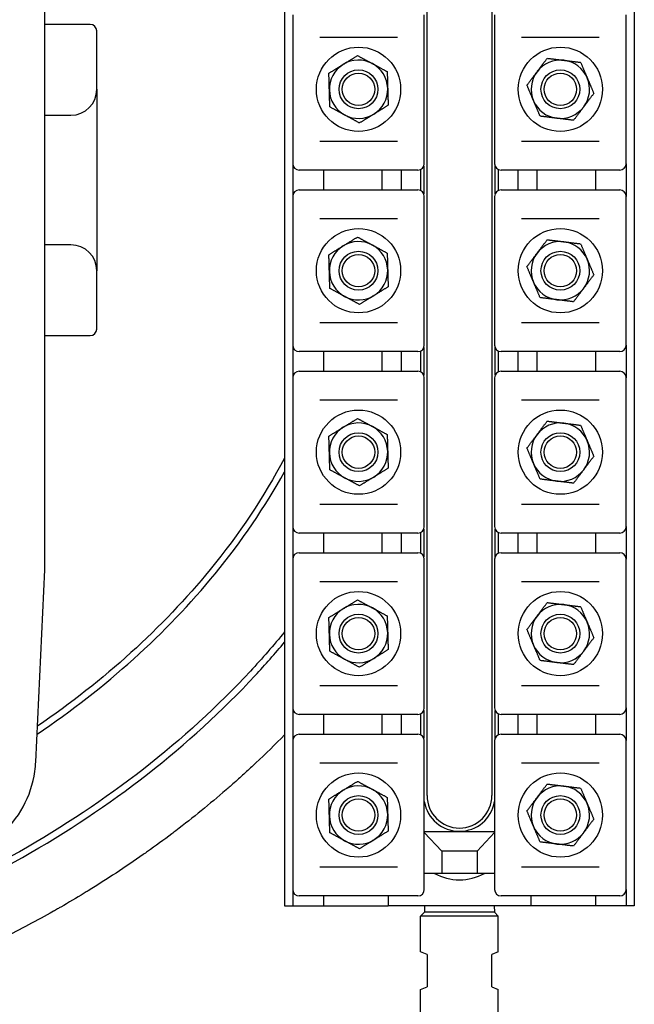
# Model space of a CAD drawing. Header units: inches. Extents: x 18 to 846, y -44 to 561.
# Tile 107 of 256: x 141 to 147, y 225 to 234. Entities that reach past the tile are written whole.
import ezdxf

# ---------------------------------------------------------------- set-up
doc = ezdxf.new("R2010")
doc.units = ezdxf.units.IN
doc.header["$LTSCALE"] = 24
doc.header["$MEASUREMENT"] = 0
doc.layers.add('Visible (ANSI)', color=7, linetype='Continuous', lineweight=30)

msp = doc.modelspace()

# ---------------------------------------------------------------- linework, layer by layer
at = {"layer": 'Visible (ANSI)'}
for p, q in [((143.47624, 239.644), (143.47624, 225.644)), ((146.85124, 239.644), (146.85124, 225.644)), ((144.85124, 226.7065), (144.85124, 238.5815)), ((145.47624, 238.5815), (145.47624, 226.7065)), ((141.16374, 230.84296), (141.16374, 234.44504)), ((143.55474, 234.2365), (143.55474, 232.8015)), ((144.82474, 232.8015), (144.82474, 234.2365)), ((145.50274, 234.2365), (145.50274, 232.8015)), ((146.77274, 232.8015), (146.77274, 234.2365)), ((141.60124, 234.144), (141.16374, 234.144)), ((141.66374, 233.519), (141.66374, 234.0815)), ((144.56454, 234.019), (143.81495, 234.019)), ((146.51254, 234.019), (145.76295, 234.019)), ((141.66374, 233.519), (141.66374, 231.769)), ((141.16374, 233.269), (141.41374, 233.269)), ((143.81495, 233.019), (144.56454, 233.019)), ((145.76295, 233.019), (146.51254, 233.019)), ((143.55474, 232.8015), (143.55474, 232.4865)), ((144.81999, 232.7776), (144.81999, 232.5104)), ((145.50749, 232.5104), (145.50749, 232.7776)), ((146.77274, 232.8015), (146.77274, 232.4865)), ((143.63023, 232.739), (143.61724, 232.739)), ((144.74926, 232.739), (143.63023, 232.739)), ((143.85124, 232.739), (143.85124, 232.549)), ((144.41374, 232.739), (144.41374, 232.549)), ((144.60124, 232.739), (144.60124, 232.549)), ((144.76224, 232.739), (144.74926, 232.739)), ((144.78874, 232.7449), (144.78874, 232.54311)), ((145.53874, 232.7449), (145.53874, 232.54311)), ((145.57823, 232.739), (145.56524, 232.739)), ((146.69726, 232.739), (145.57823, 232.739)), ((145.72624, 232.739), (145.72624, 232.549)), ((145.91374, 232.549), (145.91374, 232.739)), ((146.47624, 232.739), (146.47624, 232.549)), ((146.71024, 232.739), (146.69726, 232.739)), ((143.55474, 232.4865), (143.55474, 231.0515)), ((143.61724, 232.549), (143.63023, 232.549)), ((143.63023, 232.549), (144.74926, 232.549)), ((144.74926, 232.549), (144.76224, 232.549)), ((144.82474, 231.0515), (144.82474, 232.4865)), ((145.50274, 232.4865), (145.50274, 231.0515)), ((145.56524, 232.549), (145.57823, 232.549)), ((145.57823, 232.549), (146.69726, 232.549)), ((146.69726, 232.549), (146.71024, 232.549)), ((146.77274, 231.0515), (146.77274, 232.4865)), ((144.56454, 232.269), (143.81495, 232.269)), ((146.51254, 232.269), (145.76295, 232.269)), ((141.41374, 232.019), (141.16374, 232.019)), ((141.66374, 231.2065), (141.66374, 231.769)), ((143.81495, 231.269), (144.56454, 231.269)), ((145.76295, 231.269), (146.51254, 231.269)), ((141.16374, 231.144), (141.60124, 231.144)), ((143.55474, 231.0515), (143.55474, 230.7365)), ((143.63023, 230.989), (143.61724, 230.989)), ((144.74926, 230.989), (143.63023, 230.989)), ((143.85124, 230.989), (143.85124, 230.799)), ((144.41374, 230.989), (144.41374, 230.799)), ((144.60124, 230.989), (144.60124, 230.799)), ((144.76224, 230.989), (144.74926, 230.989)), ((144.78874, 230.9949), (144.78874, 230.79311)), ((144.81999, 231.0276), (144.81999, 230.7604)), ((145.50749, 230.7604), (145.50749, 231.0276)), ((145.53874, 230.9949), (145.53874, 230.79311)), ((145.57823, 230.989), (145.56524, 230.989)), ((146.69726, 230.989), (145.57823, 230.989)), ((145.72624, 230.989), (145.72624, 230.799)), ((145.91374, 230.799), (145.91374, 230.989)), ((146.47624, 230.989), (146.47624, 230.799)), ((146.71024, 230.989), (146.69726, 230.989)), ((146.77274, 231.0515), (146.77274, 230.7365)), ((141.16374, 228.88259), (141.16374, 230.84296)), ((143.61724, 230.799), (143.63023, 230.799)), ((143.63023, 230.799), (144.74926, 230.799)), ((144.74926, 230.799), (144.76224, 230.799)), ((145.56524, 230.799), (145.57823, 230.799)), ((145.57823, 230.799), (146.69726, 230.799)), ((146.69726, 230.799), (146.71024, 230.799)), ((143.55474, 230.7365), (143.55474, 229.3015)), ((144.82474, 229.3015), (144.82474, 230.7365)), ((145.50274, 230.7365), (145.50274, 229.3015)), ((146.77274, 229.3015), (146.77274, 230.7365)), ((144.56454, 230.519), (143.81495, 230.519)), ((146.51254, 230.519), (145.76295, 230.519)), ((143.81495, 229.519), (144.56454, 229.519)), ((145.76295, 229.519), (146.51254, 229.519)), ((143.55474, 229.3015), (143.55474, 228.9865)), ((144.81999, 229.2776), (144.81999, 229.0104)), ((145.50749, 229.0104), (145.50749, 229.2776)), ((146.77274, 229.3015), (146.77274, 228.9865)), ((143.63023, 229.239), (143.61724, 229.239)), ((144.74926, 229.239), (143.63023, 229.239)), ((143.85124, 229.239), (143.85124, 229.049)), ((144.41374, 229.239), (144.41374, 229.049)), ((144.60124, 229.239), (144.60124, 229.049)), ((144.76224, 229.239), (144.74926, 229.239)), ((144.78874, 229.2449), (144.78874, 229.04311)), ((145.53874, 229.2449), (145.53874, 229.04311)), ((145.57823, 229.239), (145.56524, 229.239)), ((146.69726, 229.239), (145.57823, 229.239)), ((145.72624, 229.239), (145.72624, 229.049)), ((145.91374, 229.049), (145.91374, 229.239)), ((146.47624, 229.239), (146.47624, 229.049)), ((146.71024, 229.239), (146.69726, 229.239)), ((143.55474, 228.9865), (143.55474, 227.5515)), ((143.61724, 229.049), (143.63023, 229.049)), ((143.63023, 229.049), (144.74926, 229.049)), ((144.74926, 229.049), (144.76224, 229.049)), ((144.82474, 227.5515), (144.82474, 228.9865)), ((145.50274, 228.9865), (145.50274, 227.5515)), ((145.56524, 229.049), (145.57823, 229.049)), ((145.57823, 229.049), (146.69726, 229.049)), ((146.69726, 229.049), (146.71024, 229.049)), ((146.77274, 227.5515), (146.77274, 228.9865)), ((141.0752, 227.03133), (141.16374, 228.88259)), ((144.56454, 228.769), (143.81495, 228.769)), ((146.51254, 228.769), (145.76295, 228.769)), ((143.81495, 227.769), (144.56454, 227.769)), ((145.76295, 227.769), (146.51254, 227.769)), ((143.55474, 227.5515), (143.55474, 227.2365)), ((146.77274, 227.5515), (146.77274, 227.2365)), ((143.63023, 227.489), (143.61724, 227.489)), ((144.74926, 227.489), (143.63023, 227.489)), ((143.85124, 227.489), (143.85124, 227.299)), ((144.41374, 227.489), (144.41374, 227.299)), ((144.60124, 227.489), (144.60124, 227.299)), ((144.76224, 227.489), (144.74926, 227.489)), ((144.78874, 227.4949), (144.78874, 227.29311)), ((144.81999, 227.5276), (144.81999, 227.2604)), ((145.50749, 227.2604), (145.50749, 227.5276)), ((145.53874, 227.4949), (145.53874, 227.29311)), ((145.57823, 227.489), (145.56524, 227.489)), ((146.69726, 227.489), (145.57823, 227.489)), ((145.72624, 227.489), (145.72624, 227.299)), ((145.91374, 227.299), (145.91374, 227.489)), ((146.47624, 227.489), (146.47624, 227.299)), ((146.71024, 227.489), (146.69726, 227.489)), ((143.61724, 227.299), (143.63023, 227.299)), ((143.63023, 227.299), (144.74926, 227.299)), ((144.74926, 227.299), (144.76224, 227.299)), ((145.56524, 227.299), (145.57823, 227.299)), ((145.57823, 227.299), (146.69726, 227.299)), ((146.69726, 227.299), (146.71024, 227.299)), ((143.55474, 227.2365), (143.55474, 225.8015)), ((144.82474, 225.8015), (144.82474, 227.2365)), ((145.50274, 227.2365), (145.50274, 225.8015)), ((146.77274, 225.8015), (146.77274, 227.2365)), ((144.56454, 227.019), (143.81495, 227.019)), ((146.51254, 227.019), (145.76295, 227.019)), ((145.50274, 226.3565), (144.82474, 226.3565)), ((144.99224, 226.1715), (144.82474, 226.35036)), ((145.50274, 226.35036), (145.33524, 226.1715)), ((144.99224, 226.1715), (144.99224, 225.9565)), ((145.33524, 226.1715), (144.99224, 226.1715)), ((145.33524, 226.1715), (145.33524, 225.9565)), ((143.81495, 226.019), (144.56454, 226.019)), ((144.99224, 225.9565), (144.82474, 225.9565)), ((145.33524, 225.9565), (144.99224, 225.9565)), ((145.50274, 225.9565), (145.33524, 225.9565)), ((145.76295, 226.019), (146.51254, 226.019)), ((143.55474, 225.8015), (143.55474, 225.644)), ((143.63023, 225.739), (143.61724, 225.739)), ((144.74926, 225.739), (143.63023, 225.739)), ((143.85124, 225.739), (143.85124, 225.644)), ((144.47624, 225.739), (144.47624, 225.644)), ((144.76224, 225.739), (144.74926, 225.739)), ((145.57823, 225.739), (145.56524, 225.739)), ((146.69726, 225.739), (145.57823, 225.739)), ((145.85124, 225.739), (145.85124, 225.644)), ((146.47624, 225.739), (146.47624, 225.644)), ((146.71024, 225.739), (146.69726, 225.739)), ((146.77274, 225.8015), (146.77274, 225.644)), ((143.47624, 225.644), (143.55474, 225.644)), ((143.55474, 225.644), (143.85124, 225.644)), ((143.85124, 225.644), (144.47624, 225.644)), ((145.85124, 225.644), (144.47624, 225.644)), ((144.82788, 225.644), (144.82624, 225.5815)), ((145.49961, 225.644), (145.50124, 225.5815)), ((146.47624, 225.644), (145.85124, 225.644)), ((146.77274, 225.644), (146.47624, 225.644)), ((146.85124, 225.644), (146.77274, 225.644)), ((144.82624, 225.5815), (144.78874, 225.544)), ((145.50124, 225.5815), (144.82624, 225.5815)), ((145.50124, 225.5815), (145.53874, 225.544)), ((145.53874, 225.544), (144.78874, 225.544)), ((144.78874, 225.20114), (144.78874, 225.544)), ((145.53874, 225.20114), (145.53874, 225.544)), ((144.85124, 225.17525), (144.78874, 225.20114)), ((144.85124, 225.17525), (144.85124, 224.86275)), ((145.53874, 225.20114), (145.47624, 225.17525)), ((145.47624, 224.86275), (145.47624, 225.17525)), ((144.78874, 224.83686), (144.85124, 224.86275)), ((144.78874, 223.6815), (144.78874, 224.83686)), ((145.47624, 224.86275), (145.53874, 224.83686)), ((145.53874, 223.6815), (145.53874, 224.83686))]:
    msp.add_line(p, q, dxfattribs=at)
for centre, radius in [((144.18974, 233.519), 0.4065), ((146.13774, 233.519), 0.4065), ((144.18974, 233.519), 0.1875), ((144.18974, 233.519), 0.15625), ((146.13774, 233.519), 0.1875), ((146.13774, 233.519), 0.15625), ((144.18974, 231.769), 0.4065), ((146.13774, 231.769), 0.4065), ((144.18974, 231.769), 0.1875), ((144.18974, 231.769), 0.15625), ((146.13774, 231.769), 0.1875), ((146.13774, 231.769), 0.15625), ((144.18974, 230.019), 0.4065), ((146.13774, 230.019), 0.4065), ((144.18974, 230.019), 0.1875), ((146.13774, 230.019), 0.1875), ((144.18974, 230.019), 0.15625), ((146.13774, 230.019), 0.15625), ((144.18974, 228.269), 0.4065), ((146.13774, 228.269), 0.4065), ((144.18974, 228.269), 0.1875), ((144.18974, 228.269), 0.15625), ((146.13774, 228.269), 0.1875), ((146.13774, 228.269), 0.15625), ((144.18974, 226.519), 0.4065), ((146.13774, 226.519), 0.4065), ((144.18974, 226.519), 0.1875), ((146.13774, 226.519), 0.1875), ((144.18974, 226.519), 0.15625), ((146.13774, 226.519), 0.15625)]:
    msp.add_circle(centre, radius, dxfattribs=at)
for centre, radius, start, end in [((141.60124, 234.0815), 0.0625, 0, 90), ((144.18974, 233.519), 0.2815, 121.598922, 181.598922), ((144.18974, 233.519), 0.2815, 61.598922, 121.598922), ((144.18974, 233.519), 0.2815, 1.598922, 61.598922), ((146.13774, 233.519), 0.2815, 83.003936, 143.003936), ((146.13774, 233.519), 0.2815, 23.003936, 83.003936), ((146.13774, 233.519), 0.2815, 143.003936, 203.003936), ((146.13774, 233.519), 0.2815, 323.003936, 23.003936), ((144.18974, 233.519), 0.2815, 301.598922, 1.598922), ((141.41374, 233.519), 0.25, 270, 0), ((144.18974, 233.519), 0.2815, 181.598922, 241.598922), ((146.13774, 233.519), 0.2815, 203.003936, 263.003936), ((146.13774, 233.519), 0.2815, 263.003936, 323.003936), ((144.18974, 233.519), 0.2815, 241.598922, 301.598922), ((143.61724, 232.8015), 0.0625, 180, 270), ((144.76224, 232.8015), 0.0625, 270, 0), ((145.56524, 232.8015), 0.0625, 180, 270), ((146.71024, 232.8015), 0.0625, 270, 0), ((143.61724, 232.4865), 0.0625, 90, 180), ((144.76224, 232.4865), 0.0625, 0, 90), ((145.56524, 232.4865), 0.0625, 90, 180), ((146.71024, 232.4865), 0.0625, 0, 90), ((141.41374, 231.769), 0.25, 0, 90), ((144.18974, 231.769), 0.2815, 121.598922, 181.598922), ((144.18974, 231.769), 0.2815, 61.598922, 121.598922), ((144.18974, 231.769), 0.2815, 1.598922, 61.598922), ((146.13774, 231.769), 0.2815, 83.003936, 143.003936), ((146.13774, 231.769), 0.2815, 23.003936, 83.003936), ((146.13774, 231.769), 0.2815, 143.003936, 203.003936), ((146.13774, 231.769), 0.2815, 323.003936, 23.003936), ((144.18974, 231.769), 0.2815, 181.598922, 241.598922), ((144.18974, 231.769), 0.2815, 301.598922, 1.598922), ((146.13774, 231.769), 0.2815, 203.003936, 263.003936), ((144.18974, 231.769), 0.2815, 241.598922, 301.598922), ((146.13774, 231.769), 0.2815, 263.003936, 323.003936), ((141.60124, 231.2065), 0.0625, 270, 0), ((143.61724, 231.0515), 0.0625, 180, 270), ((144.76224, 231.0515), 0.0625, 270, 0), ((145.56524, 231.0515), 0.0625, 180, 270), ((146.71024, 231.0515), 0.0625, 270, 0), ((143.61724, 230.7365), 0.0625, 90, 180), ((144.76224, 230.7365), 0.0625, 0, 90), ((145.56524, 230.7365), 0.0625, 90, 180), ((146.71024, 230.7365), 0.0625, 0, 90), ((144.18974, 230.019), 0.2815, 61.598922, 121.598922), ((146.13774, 230.019), 0.2815, 83.003936, 143.003936), ((146.13774, 230.019), 0.2815, 23.003936, 83.003936), ((144.18974, 230.019), 0.2815, 121.598922, 181.598922), ((144.18974, 230.019), 0.2815, 1.598922, 61.598922), ((146.13774, 230.019), 0.2815, 143.003936, 203.003936), ((146.13774, 230.019), 0.2815, 323.003936, 23.003936), ((144.18974, 230.019), 0.2815, 181.598922, 241.598922), ((144.18974, 230.019), 0.2815, 301.598922, 1.598922), ((146.13774, 230.019), 0.2815, 203.003936, 263.003936), ((146.13774, 230.019), 0.2815, 263.003936, 323.003936), ((144.18974, 230.019), 0.2815, 241.598922, 301.598922), ((143.61724, 229.3015), 0.0625, 180, 270), ((144.76224, 229.3015), 0.0625, 270, 0), ((145.56524, 229.3015), 0.0625, 180, 270), ((146.71024, 229.3015), 0.0625, 270, 0), ((143.61724, 228.9865), 0.0625, 90, 180), ((144.76224, 228.9865), 0.0625, 0, 90), ((145.56524, 228.9865), 0.0625, 90, 180), ((146.71024, 228.9865), 0.0625, 0, 90), ((144.18974, 228.269), 0.2815, 121.598922, 181.598922), ((144.18974, 228.269), 0.2815, 61.598922, 121.598922), ((144.18974, 228.269), 0.2815, 1.598922, 61.598922), ((146.13774, 228.269), 0.2815, 83.003936, 143.003936), ((146.13774, 228.269), 0.2815, 23.003936, 83.003936), ((146.13774, 228.269), 0.2815, 143.003936, 203.003936), ((146.13774, 228.269), 0.2815, 323.003936, 23.003936), ((144.18974, 228.269), 0.2815, 181.598922, 241.598922), ((144.18974, 228.269), 0.2815, 301.598922, 1.598922), ((146.13774, 228.269), 0.2815, 203.003936, 263.003936), ((144.18974, 228.269), 0.2815, 241.598922, 301.598922), ((146.13774, 228.269), 0.2815, 263.003936, 323.003936), ((143.61724, 227.5515), 0.0625, 180, 270), ((144.76224, 227.5515), 0.0625, 270, 0), ((145.56524, 227.5515), 0.0625, 180, 270), ((146.71024, 227.5515), 0.0625, 270, 0), ((143.61724, 227.2365), 0.0625, 90, 180), ((144.76224, 227.2365), 0.0625, 0, 90), ((145.56524, 227.2365), 0.0625, 90, 180), ((146.71024, 227.2365), 0.0625, 0, 90), ((140.07634, 227.0791), 1, 310.571241, 352.034452), ((144.18974, 226.519), 0.2815, 61.598922, 121.598922), ((146.13774, 226.519), 0.2815, 83.003936, 143.003936), ((146.13774, 226.519), 0.2815, 23.003936, 83.003936), ((144.18974, 226.519), 0.2815, 121.598922, 181.598922), ((144.18974, 226.519), 0.2815, 1.598922, 61.598922), ((145.16374, 226.7065), 0.3125, 180, 0), ((146.13774, 226.519), 0.2815, 143.003936, 203.003936), ((145.16374, 226.7065), 0.34375, 189.535961, 350.464039), ((146.13774, 226.519), 0.2815, 323.003936, 23.003936), ((144.18974, 226.519), 0.2815, 181.598922, 241.598922), ((144.18974, 226.519), 0.2815, 301.598922, 1.598922), ((146.13774, 226.519), 0.2815, 203.003936, 263.003936), ((146.13774, 226.519), 0.2815, 263.003936, 323.003936), ((144.18974, 226.519), 0.2815, 241.598922, 301.598922), ((145.16374, 226.394), 0.5, 241.044976, 298.955024), ((143.61724, 225.8015), 0.0625, 180, 270), ((144.76224, 225.8015), 0.0625, 270, 0), ((145.56524, 225.8015), 0.0625, 180, 270), ((146.71024, 225.8015), 0.0625, 270, 0)]:
    msp.add_arc(centre, radius, start, end, dxfattribs=at)
for points, knots in [([(143.4762, 237.10106), (143.23932, 237.38442), (142.98073, 237.65449), (142.07727, 238.48284), (141.35385, 238.97926), (139.75325, 239.79757), (138.87298, 240.11528), (136.97868, 240.55375), (135.95976, 240.65984), (133.94451, 240.62461), (132.94827, 240.48724), (131.00964, 239.97212), (130.07098, 239.58525), (128.39396, 238.59823), (127.65265, 238.00148), (126.44732, 236.6588), (125.97563, 235.91779), (125.52871, 234.81722), (125.42573, 234.49864), (125.22563, 233.67253), (125.16374, 233.1583), (125.16374, 232.644)], [-2.5650717, -2.5650717, -2.5650717, -2.5650717, -2.4380937, -2.4380937, -2.1523018, -2.1523018, -1.8600503, -1.8600503, -1.5483183, -1.5483183, -1.2415936, -1.2415936, -0.9230078, -0.9230078, -0.6095301, -0.6095301, -0.3059225, -0.3059225, -0.186211, -0.186211, 0, 0, 0, 0]), ([(125.22624, 232.644), (125.22624, 233.1533), (125.28753, 233.66256), (125.48574, 234.48088), (125.58775, 234.79651), (126.03065, 235.88716), (126.4983, 236.62204), (127.69454, 237.95458), (128.43078, 238.54738), (130.09748, 239.52833), (131.03089, 239.9131), (132.95931, 240.42551), (133.95057, 240.5622), (135.9558, 240.59726), (136.96967, 240.49168), (138.85412, 240.05549), (139.72959, 239.73947), (141.32072, 238.92601), (142.03946, 238.43271), (142.95541, 237.59291), (143.22823, 237.30539), (143.4762, 237.00307)], [0, 0, 0, 0, 0.186211, 0.186211, 0.3059225, 0.3059225, 0.6095301, 0.6095301, 0.9230078, 0.9230078, 1.2415936, 1.2415936, 1.5483183, 1.5483183, 1.8600503, 1.8600503, 2.1523018, 2.1523018, 2.4380937, 2.4380937, 2.5737611, 2.5737611, 2.5737611, 2.5737611]), ([(143.47624, 227.2936), (143.38546, 227.2006), (143.29288, 227.10975), (143.19874, 227.02112), (143.18584, 227.00897), (143.17291, 226.99687), (143.15995, 226.9848), (143.12601, 226.95321), (143.09187, 226.9219), (143.05755, 226.89089), (143.02208, 226.85883), (142.98634, 226.82703), (142.95034, 226.79547), (142.93753, 226.78424), (142.92469, 226.77304), (142.91181, 226.76188), (142.9116, 226.76169), (142.91138, 226.7615), (142.91116, 226.76132), (142.75438, 226.62537), (142.59279, 226.49419), (142.42716, 226.36813), (142.41371, 226.3579), (142.40024, 226.34769), (142.38674, 226.33753), (142.30968, 226.27949), (142.23177, 226.22256), (142.15309, 226.16676), (142.13944, 226.15708), (142.12577, 226.14743), (142.11207, 226.13782), (141.93865, 226.01611), (141.7616, 225.89989), (141.58183, 225.78939), (141.56815, 225.78098), (141.55446, 225.77261), (141.54075, 225.76427), (141.46649, 225.71908), (141.39179, 225.67487), (141.31672, 225.63165), (141.30627, 225.62563), (141.29582, 225.61964), (141.28535, 225.61366), (141.27204, 225.60605), (141.25872, 225.59848), (141.24538, 225.59093), (141.08646, 225.50103), (140.92508, 225.41501), (140.7616, 225.33295), (140.73643, 225.32032), (140.71121, 225.30777), (140.68593, 225.29532), (140.6734, 225.28915), (140.66085, 225.283), (140.64829, 225.27687), (140.56081, 225.23418), (140.47276, 225.19262), (140.38421, 225.15219), (140.372, 225.14661), (140.35979, 225.14106), (140.34756, 225.13553), (140.15567, 225.04874), (139.96144, 224.96724), (139.76548, 224.8911), (139.75409, 224.88667), (139.7427, 224.88226), (139.73129, 224.87787), (139.6376, 224.8418), (139.54352, 224.80694), (139.44912, 224.77331), (139.43834, 224.76946), (139.42756, 224.76564), (139.41677, 224.76183), (139.40096, 224.75625), (139.38514, 224.7507), (139.36931, 224.74518), (139.2086, 224.68919), (139.04657, 224.63656), (138.88345, 224.5873), (138.857, 224.57932), (138.83052, 224.57142), (138.80402, 224.56361), (138.79467, 224.56085), (138.78532, 224.55811), (138.77597, 224.55538), (138.67632, 224.52628), (138.57629, 224.49843), (138.47593, 224.47183), (138.46729, 224.46955), (138.45866, 224.46727), (138.45001, 224.465), (138.23804, 224.40931), (138.02469, 224.35924), (137.81034, 224.31473), (137.80326, 224.31326), (137.79618, 224.3118), (137.78911, 224.31034), (137.68413, 224.28873), (137.5789, 224.26845), (137.47348, 224.2495), (137.46725, 224.24838), (137.46101, 224.24726), (137.45477, 224.24615), (137.40261, 224.23685), (137.3504, 224.22788), (137.29815, 224.21923), (137.1303, 224.19145), (136.96186, 224.16699), (136.79296, 224.14584), (136.78843, 224.14528), (136.7839, 224.14471), (136.77937, 224.14415), (136.66974, 224.13054), (136.55992, 224.11832), (136.44995, 224.1075), (136.44632, 224.10715), (136.44268, 224.10679), (136.43904, 224.10644), (136.21335, 224.08442), (135.98705, 224.06828), (135.7605, 224.05799), (135.75879, 224.05792), (135.75707, 224.05784), (135.75536, 224.05776), (135.64186, 224.05266), (135.52831, 224.04902), (135.41473, 224.04686), (135.41401, 224.04684), (135.41329, 224.04683), (135.41257, 224.04681), (135.3321, 224.04529), (135.25163, 224.04451), (135.17116, 224.04447), (135.02295, 224.04438), (134.87473, 224.0468), (134.72663, 224.05172), (134.72535, 224.05176), (134.72407, 224.05181), (134.7228, 224.05185), (134.60986, 224.05563), (134.497, 224.06087), (134.38421, 224.06756), (134.38191, 224.0677), (134.37961, 224.06784), (134.3773, 224.06798), (134.15168, 224.08149), (133.92628, 224.10083), (133.70153, 224.12603), (133.69734, 224.1265), (133.69315, 224.12697), (133.68897, 224.12744), (133.57978, 224.13979), (133.47074, 224.15352), (133.3619, 224.16863), (133.35687, 224.16933), (133.35183, 224.17004), (133.34679, 224.17074), (133.24521, 224.18497), (133.1438, 224.2004), (133.0426, 224.21704), (132.91854, 224.23744), (132.79469, 224.25968), (132.67115, 224.28374), (132.66453, 224.28503), (132.65791, 224.28633), (132.65129, 224.28763), (132.54094, 224.30931), (132.43085, 224.33245), (132.32108, 224.35706), (132.31368, 224.35872), (132.30628, 224.36038), (132.29889, 224.36206), (132.07467, 224.41275), (131.85177, 224.46957), (131.63074, 224.53253), (131.62175, 224.53509), (131.61277, 224.53766), (131.60379, 224.54024), (131.55028, 224.55561), (131.49688, 224.57134), (131.44359, 224.58744), (131.39272, 224.6028), (131.34195, 224.61849), (131.2913, 224.63451), (131.28148, 224.63762), (131.27166, 224.64074), (131.26185, 224.64387), (131.16442, 224.67495), (131.06743, 224.70725), (130.9709, 224.74076), (130.85529, 224.78089), (130.74012, 224.82285), (130.62549, 224.86663), (130.61402, 224.87102), (130.60255, 224.87542), (130.59109, 224.87984), (130.49336, 224.91752), (130.39602, 224.95654), (130.29916, 224.99689), (130.28711, 225.00191), (130.27506, 225.00695), (130.26303, 225.01201), (130.06018, 225.09732), (129.85951, 225.18848), (129.66177, 225.28539), (129.64897, 225.29166), (129.63618, 225.29796), (129.62341, 225.30428), (129.6042, 225.31378), (129.58503, 225.32334), (129.56588, 225.33295), (129.49412, 225.36897), (129.42276, 225.40576), (129.35184, 225.4433), (129.33874, 225.45023), (129.32566, 225.45719), (129.3126, 225.46417), (129.21448, 225.51661), (129.11723, 225.5705), (129.02093, 225.6258), (128.92303, 225.68203), (128.8258, 225.73991), (128.72936, 225.79942), (128.71569, 225.80786), (128.70204, 225.81633), (128.6884, 225.82483), (128.5975, 225.88151), (128.50732, 225.93965), (128.41798, 225.99923), (128.40428, 226.00836), (128.3906, 226.01753), (128.37694, 226.02674), (128.18749, 226.15439), (128.00191, 226.28856), (127.8212, 226.42898), (127.80781, 226.43938), (127.79445, 226.44982), (127.78111, 226.4603), (127.69872, 226.525), (127.61737, 226.591), (127.53715, 226.65828), (127.52395, 226.66935), (127.51079, 226.68044), (127.49766, 226.69158), (127.47019, 226.71486), (127.44286, 226.7383), (127.41567, 226.76188), (127.36941, 226.802), (127.32357, 226.84253), (127.27817, 226.88346), (127.18396, 226.96839), (127.09115, 227.05549), (126.99999, 227.14469), (126.9873, 227.15711), (126.97464, 227.16956), (126.96201, 227.18206), (126.88916, 227.25417), (126.81738, 227.32762), (126.74681, 227.40236), (126.73475, 227.41514), (126.72272, 227.42795), (126.71073, 227.4408), (126.68075, 227.47292), (126.65099, 227.50528), (126.62147, 227.53787), (126.50191, 227.66984), (126.38614, 227.80557), (126.27473, 227.94475), (126.26431, 227.95778), (126.25392, 227.97083), (126.24357, 227.98392), (126.18001, 228.06427), (126.11791, 228.14575), (126.05736, 228.22828), (126.04773, 228.2414), (126.03815, 228.25454), (126.0286, 228.26771), (125.96962, 228.34908), (125.91215, 228.43145), (125.85627, 228.51476), (125.78731, 228.61756), (125.72038, 228.72233), (125.65571, 228.829), (125.64758, 228.84241), (125.63949, 228.85584), (125.63143, 228.8693), (125.57664, 228.96088), (125.52352, 229.05382), (125.47233, 229.14778), (125.46525, 229.16078), (125.4582, 229.17381), (125.45119, 229.18685), (125.37124, 229.33561), (125.29603, 229.48704), (125.22594, 229.64077), (125.22059, 229.65251), (125.21526, 229.66427), (125.20997, 229.67604), (125.19018, 229.72002), (125.17082, 229.76418), (125.15188, 229.80851), (125.14708, 229.81975), (125.1423, 229.83101), (125.13755, 229.84227), (125.09492, 229.94343), (125.0545, 230.04548), (125.01638, 230.1483), (125.01258, 230.15854), (125.00881, 230.16879), (125.00505, 230.17905), (124.98792, 230.2259), (124.97126, 230.2729), (124.95508, 230.32005), (124.95172, 230.32984), (124.94838, 230.33964), (124.94506, 230.34945), (124.93105, 230.39084), (124.91742, 230.43235), (124.90415, 230.47396), (124.88933, 230.52048), (124.87494, 230.56723), (124.86099, 230.61421), (124.85577, 230.6318), (124.85061, 230.64943), (124.84551, 230.66709), (124.84294, 230.676), (124.84039, 230.68492), (124.83785, 230.69384), (124.82377, 230.74332), (124.81019, 230.79303), (124.79713, 230.84296), (124.79497, 230.85119), (124.79283, 230.85943), (124.7907, 230.86768), (124.76248, 230.97709), (124.73669, 231.0877), (124.71353, 231.19892), (124.7122, 231.20533), (124.71087, 231.21175), (124.70955, 231.21817), (124.69863, 231.27136), (124.68831, 231.32467), (124.6786, 231.37808), (124.6776, 231.3836), (124.6766, 231.38913), (124.67561, 231.39465), (124.64453, 231.56799), (124.61987, 231.74242), (124.60175, 231.91737), (124.60139, 231.92087), (124.60103, 231.92437), (124.60067, 231.92787), (124.57641, 232.1657), (124.56425, 232.40447), (124.5642, 232.64275), (124.5642, 232.64317), (124.5642, 232.64358), (124.5642, 232.644)], [0.31147421, 0.31147421, 0.31147421, 0.31147421, 0.31790565, 0.31790565, 0.31790565, 0.31878704, 0.31878704, 0.31878704, 0.32109536, 0.32109536, 0.32109536, 0.32348075, 0.32348075, 0.32348075, 0.32432977, 0.32432977, 0.32432977, 0.32434399, 0.32434399, 0.32434399, 0.33468084, 0.33468084, 0.33468084, 0.33552021, 0.33552021, 0.33552021, 0.34031075, 0.34031075, 0.34031075, 0.34114204, 0.34114204, 0.34114204, 0.35166572, 0.35166572, 0.35166572, 0.35246631, 0.35246631, 0.35246631, 0.35680382, 0.35680382, 0.35680382, 0.35740746, 0.35740746, 0.35740746, 0.35817466, 0.35817466, 0.35817466, 0.3673139, 0.3673139, 0.3673139, 0.36872131, 0.36872131, 0.36872131, 0.36941947, 0.36941947, 0.36941947, 0.37428202, 0.37428202, 0.37428202, 0.37495236, 0.37495236, 0.37495236, 0.38547254, 0.38547254, 0.38547254, 0.38608404, 0.38608404, 0.38608404, 0.39110894, 0.39110894, 0.39110894, 0.39168268, 0.39168268, 0.39168268, 0.39252371, 0.39252371, 0.39252371, 0.40106218, 0.40106218, 0.40106218, 0.40244667, 0.40244667, 0.40244667, 0.40293494, 0.40293494, 0.40293494, 0.40813645, 0.40813645, 0.40813645, 0.40858412, 0.40858412, 0.40858412, 0.41956524, 0.41956524, 0.41956524, 0.41992771, 0.41992771, 0.41992771, 0.42530401, 0.42530401, 0.42530401, 0.42562209, 0.42562209, 0.42562209, 0.42828192, 0.42828192, 0.42828192, 0.43682664, 0.43682664, 0.43682664, 0.43705577, 0.43705577, 0.43705577, 0.44260168, 0.44260168, 0.44260168, 0.44278504, 0.44278504, 0.44278504, 0.45416634, 0.45416634, 0.45416634, 0.45425245, 0.45425245, 0.45425245, 0.45995411, 0.45995411, 0.45995411, 0.45999024, 0.45999024, 0.45999024, 0.4640298, 0.4640298, 0.4640298, 0.47147013, 0.47147013, 0.47147013, 0.47153429, 0.47153429, 0.47153429, 0.47720778, 0.47720778, 0.47720778, 0.47732363, 0.47732363, 0.47732363, 0.48867288, 0.48867288, 0.48867288, 0.4888843, 0.4888843, 0.4888843, 0.49439833, 0.49439833, 0.49439833, 0.49465363, 0.49465363, 0.49465363, 0.49980094, 0.49980094, 0.49980094, 0.5061116, 0.5061116, 0.5061116, 0.50644992, 0.50644992, 0.50644992, 0.5120879, 0.5120879, 0.5120879, 0.51246779, 0.51246779, 0.51246779, 0.52398803, 0.52398803, 0.52398803, 0.5244563, 0.5244563, 0.5244563, 0.52724738, 0.52724738, 0.52724738, 0.52991225, 0.52991225, 0.52991225, 0.53042888, 0.53042888, 0.53042888, 0.53555912, 0.53555912, 0.53555912, 0.54170397, 0.54170397, 0.54170397, 0.54231892, 0.54231892, 0.54231892, 0.54756336, 0.54756336, 0.54756336, 0.54821591, 0.54821591, 0.54821591, 0.55921283, 0.55921283, 0.55921283, 0.55992471, 0.55992471, 0.55992471, 0.56099482, 0.56099482, 0.56099482, 0.56500575, 0.56500575, 0.56500575, 0.56574647, 0.56574647, 0.56574647, 0.57130876, 0.57130876, 0.57130876, 0.57696392, 0.57696392, 0.57696392, 0.57776549, 0.57776549, 0.57776549, 0.58310937, 0.58310937, 0.58310937, 0.5839289, 0.5839289, 0.5839289, 0.59529435, 0.59529435, 0.59529435, 0.59613659, 0.59613659, 0.59613659, 0.60133909, 0.60133909, 0.60133909, 0.60219462, 0.60219462, 0.60219462, 0.60398408, 0.60398408, 0.60398408, 0.60702899, 0.60702899, 0.60702899, 0.61334743, 0.61334743, 0.61334743, 0.6142269, 0.6142269, 0.6142269, 0.61930177, 0.61930177, 0.61930177, 0.62016918, 0.62016918, 0.62016918, 0.6223376, 0.6223376, 0.6223376, 0.63111897, 0.63111897, 0.63111897, 0.63194083, 0.63194083, 0.63194083, 0.6369873, 0.6369873, 0.6369873, 0.63778948, 0.63778948, 0.63778948, 0.64274478, 0.64274478, 0.64274478, 0.64885982, 0.64885982, 0.64885982, 0.64962821, 0.64962821, 0.64962821, 0.65485475, 0.65485475, 0.65485475, 0.65557799, 0.65557799, 0.65557799, 0.66382614, 0.66382614, 0.66382614, 0.66445624, 0.66445624, 0.66445624, 0.66681053, 0.66681053, 0.66681053, 0.66740753, 0.66740753, 0.66740753, 0.67276866, 0.67276866, 0.67276866, 0.67330277, 0.67330277, 0.67330277, 0.67574178, 0.67574178, 0.67574178, 0.67624832, 0.67624832, 0.67624832, 0.67838698, 0.67838698, 0.67838698, 0.68077813, 0.68077813, 0.68077813, 0.68167397, 0.68167397, 0.68167397, 0.68212596, 0.68212596, 0.68212596, 0.6846315, 0.6846315, 0.6846315, 0.68504458, 0.68504458, 0.68504458, 0.69052674, 0.69052674, 0.69052674, 0.69084302, 0.69084302, 0.69084302, 0.69346341, 0.69346341, 0.69346341, 0.69373423, 0.69373423, 0.69373423, 0.70223408, 0.70223408, 0.70223408, 0.70240413, 0.70240413, 0.70240413, 0.71395687, 0.71395687, 0.71395687, 0.71397712, 0.71397712, 0.71397712, 0.71397712]), ([(125.16374, 232.644), (125.16374, 232.0002), (125.26099, 231.35661), (125.63933, 230.11716), (125.91906, 229.52121), (126.66662, 228.36185), (127.14763, 227.8049), (128.29334, 226.77929), (128.96769, 226.31832), (130.52798, 225.50729), (131.4299, 225.17851), (133.29202, 224.74731), (134.25065, 224.64065), (136.23546, 224.64776), (137.2614, 224.77795), (139.2013, 225.27732), (140.11695, 225.64173), (141.79854, 226.59234), (142.56007, 227.18407), (143.28982, 227.96974), (143.38464, 228.07732), (143.47621, 228.18691)], [-6.2831853, -6.2831853, -6.2831853, -6.2831853, -6.0500859, -6.0500859, -5.8183314, -5.8183314, -5.5678452, -5.5678452, -5.3015274, -5.3015274, -5.0017533, -5.0017533, -4.7077855, -4.7077855, -4.3927688, -4.3927688, -4.0838869, -4.0838869, -3.7672065, -3.7672065, -3.7181135, -3.7181135, -3.7181135, -3.7181135]), ([(143.4762, 228.28492), (143.37061, 228.15611), (143.2605, 228.03001), (142.519, 227.23168), (141.76261, 226.64382), (140.09124, 225.69899), (139.18068, 225.33655), (137.25096, 224.8398), (136.23014, 224.71024), (134.25518, 224.70317), (133.30132, 224.80931), (131.44889, 225.23827), (130.5519, 225.5653), (129.00087, 226.37151), (128.33087, 226.82957), (127.19322, 227.84797), (126.71594, 228.4007), (125.97456, 229.55047), (125.69736, 230.14114), (125.32253, 231.36909), (125.22624, 232.00645), (125.22624, 232.644)], [3.7094241, 3.7094241, 3.7094241, 3.7094241, 3.7672065, 3.7672065, 4.0838869, 4.0838869, 4.3927688, 4.3927688, 4.7077855, 4.7077855, 5.0017533, 5.0017533, 5.3015274, 5.3015274, 5.5678452, 5.5678452, 5.8183314, 5.8183314, 6.0500859, 6.0500859, 6.2831853, 6.2831853, 6.2831853, 6.2831853]), ([(143.47624, 229.96098), (143.27695, 229.58756), (143.03618, 229.22753), (142.29798, 228.32511), (141.73529, 227.81515), (141.09173, 227.37695)], [0.3933614, 0.3933614, 0.3933614, 0.3933614, 0.56663956, 0.56663956, 0.85175275, 0.85175275, 0.85175275, 0.85175275]), ([(143.47611, 229.96073), (143.27684, 229.5874), (143.03611, 229.22745), (142.29798, 228.32511), (141.73529, 227.81515), (141.09173, 227.37695)], [0.39339991, 0.39339991, 0.39339991, 0.39339991, 0.56663956, 0.56663956, 0.85175288, 0.85175288, 0.85175288, 0.85175288]), ([(141.088, 227.29895), (141.75239, 227.74614), (142.33304, 228.26926), (143.06172, 229.16005), (143.28609, 229.48924), (143.4761, 229.83021)], [-0.85744301, -0.85744301, -0.85744301, -0.85744301, -0.56663956, -0.56663956, -0.40893512, -0.40893512, -0.40893512, -0.40893512])]:
    msp.add_open_spline(points, degree=3, knots=knots, dxfattribs=at)
for points in [[(144.04224, 233.75877), (144.10649, 233.79829), (144.18067, 233.84392)], [(144.18067, 233.84392), (144.25729, 233.8025), (144.32363, 233.76662)], [(145.91291, 233.6884), (145.9583, 233.74864), (146.01071, 233.8182)], [(146.01071, 233.8182), (146.09716, 233.80759), (146.17203, 233.79841)], [(143.90382, 233.67361), (143.978, 233.71924), (144.04224, 233.75877)], [(144.32363, 233.76662), (144.38998, 233.73074), (144.4666, 233.68932)], [(146.17203, 233.79841), (146.24689, 233.78922), (146.33334, 233.77861)], [(146.33334, 233.77861), (146.36738, 233.69844), (146.39686, 233.62901)], [(143.90835, 233.51115), (143.90625, 233.58655), (143.90382, 233.67361)], [(144.4666, 233.68932), (144.46903, 233.60226), (144.47113, 233.52686)], [(145.81511, 233.55859), (145.86752, 233.62816), (145.91291, 233.6884)], [(146.39686, 233.62901), (146.42633, 233.55958), (146.46037, 233.47941)], [(144.47113, 233.52686), (144.47324, 233.45146), (144.47567, 233.3644)], [(145.87863, 233.40899), (145.84915, 233.47842), (145.81511, 233.55859)], [(143.91289, 233.34869), (143.91046, 233.43575), (143.90835, 233.51115)], [(146.46037, 233.47941), (146.40796, 233.40985), (146.36257, 233.34961)], [(144.05585, 233.27138), (143.9895, 233.30726), (143.91289, 233.34869)], [(144.47567, 233.3644), (144.40148, 233.31876), (144.33724, 233.27924)], [(145.94214, 233.25939), (145.9081, 233.33956), (145.87863, 233.40899)], [(146.36257, 233.34961), (146.31718, 233.28936), (146.26477, 233.2198)], [(144.19881, 233.19408), (144.1222, 233.23551), (144.05585, 233.27138)], [(144.33724, 233.27924), (144.27299, 233.23972), (144.19881, 233.19408)], [(146.10345, 233.2396), (146.02859, 233.24879), (145.94214, 233.25939)], [(146.26477, 233.2198), (146.17832, 233.23041), (146.10345, 233.2396)], [(143.90382, 231.92361), (143.978, 231.96924), (144.04224, 232.00877)], [(144.04224, 232.00877), (144.10649, 232.04829), (144.18067, 232.09392)], [(144.18067, 232.09392), (144.25729, 232.0525), (144.32363, 232.01662)], [(144.32363, 232.01662), (144.38998, 231.98074), (144.4666, 231.93932)], [(145.91291, 231.9384), (145.9583, 231.99864), (146.01071, 232.0682)], [(146.01071, 232.0682), (146.09716, 232.05759), (146.17203, 232.04841)], [(146.17203, 232.04841), (146.24689, 232.03922), (146.33334, 232.02861)], [(146.33334, 232.02861), (146.36738, 231.94844), (146.39686, 231.87901)], [(143.90835, 231.76115), (143.90625, 231.83655), (143.90382, 231.92361)], [(144.4666, 231.93932), (144.46903, 231.85226), (144.47113, 231.77686)], [(145.81511, 231.80859), (145.86752, 231.87816), (145.91291, 231.9384)], [(146.39686, 231.87901), (146.42633, 231.80958), (146.46037, 231.72941)], [(143.91289, 231.59869), (143.91046, 231.68575), (143.90835, 231.76115)], [(144.47113, 231.77686), (144.47324, 231.70146), (144.47567, 231.6144)], [(145.87863, 231.65899), (145.84915, 231.72842), (145.81511, 231.80859)], [(146.46037, 231.72941), (146.40796, 231.65985), (146.36257, 231.59961)], [(145.94214, 231.50939), (145.9081, 231.58956), (145.87863, 231.65899)], [(144.05585, 231.52138), (143.9895, 231.55726), (143.91289, 231.59869)], [(144.33724, 231.52924), (144.27299, 231.48972), (144.19881, 231.44408)], [(144.47567, 231.6144), (144.40148, 231.56876), (144.33724, 231.52924)], [(146.36257, 231.59961), (146.31718, 231.53936), (146.26477, 231.4698)], [(144.19881, 231.44408), (144.1222, 231.48551), (144.05585, 231.52138)], [(146.10345, 231.4896), (146.02859, 231.49879), (145.94214, 231.50939)], [(146.26477, 231.4698), (146.17832, 231.48041), (146.10345, 231.4896)], [(144.04224, 230.25877), (144.10649, 230.29829), (144.18067, 230.34392)], [(144.18067, 230.34392), (144.25729, 230.3025), (144.32363, 230.26662)], [(145.91291, 230.1884), (145.9583, 230.24864), (146.01071, 230.3182)], [(146.01071, 230.3182), (146.09716, 230.30759), (146.17203, 230.29841)], [(146.17203, 230.29841), (146.24689, 230.28922), (146.33334, 230.27861)], [(143.90382, 230.17361), (143.978, 230.21924), (144.04224, 230.25877)], [(144.32363, 230.26662), (144.38998, 230.23074), (144.4666, 230.18932)], [(146.33334, 230.27861), (146.36738, 230.19844), (146.39686, 230.12901)], [(143.90835, 230.01115), (143.90625, 230.08655), (143.90382, 230.17361)], [(144.4666, 230.18932), (144.46903, 230.10226), (144.47113, 230.02686)], [(145.81511, 230.05859), (145.86752, 230.12816), (145.91291, 230.1884)], [(146.39686, 230.12901), (146.42633, 230.05958), (146.46037, 229.97941)], [(143.91289, 229.84869), (143.91046, 229.93575), (143.90835, 230.01115)], [(144.47113, 230.02686), (144.47324, 229.95146), (144.47567, 229.8644)], [(145.87863, 229.90899), (145.84915, 229.97842), (145.81511, 230.05859)], [(146.46037, 229.97941), (146.40796, 229.90985), (146.36257, 229.84961)], [(144.05585, 229.77138), (143.9895, 229.80726), (143.91289, 229.84869)], [(144.47567, 229.8644), (144.40148, 229.81876), (144.33724, 229.77924)], [(145.94214, 229.75939), (145.9081, 229.83956), (145.87863, 229.90899)], [(146.36257, 229.84961), (146.31718, 229.78936), (146.26477, 229.7198)], [(144.19881, 229.69408), (144.1222, 229.73551), (144.05585, 229.77138)], [(144.33724, 229.77924), (144.27299, 229.73972), (144.19881, 229.69408)], [(146.10345, 229.7396), (146.02859, 229.74879), (145.94214, 229.75939)], [(146.26477, 229.7198), (146.17832, 229.73041), (146.10345, 229.7396)], [(144.04224, 228.50877), (144.10649, 228.54829), (144.18067, 228.59392)], [(144.18067, 228.59392), (144.25729, 228.5525), (144.32363, 228.51662)], [(143.90382, 228.42361), (143.978, 228.46924), (144.04224, 228.50877)], [(144.32363, 228.51662), (144.38998, 228.48074), (144.4666, 228.43932)], [(145.91291, 228.4384), (145.9583, 228.49864), (146.01071, 228.5682)], [(146.01071, 228.5682), (146.09716, 228.55759), (146.17203, 228.54841)], [(146.17203, 228.54841), (146.24689, 228.53922), (146.33334, 228.52861)], [(146.33334, 228.52861), (146.36738, 228.44844), (146.39686, 228.37901)], [(143.90835, 228.26115), (143.90625, 228.33655), (143.90382, 228.42361)], [(144.4666, 228.43932), (144.46903, 228.35226), (144.47113, 228.27686)], [(145.81511, 228.30859), (145.86752, 228.37816), (145.91291, 228.4384)], [(145.87863, 228.15899), (145.84915, 228.22842), (145.81511, 228.30859)], [(146.39686, 228.37901), (146.42633, 228.30958), (146.46037, 228.22941)], [(143.91289, 228.09869), (143.91046, 228.18575), (143.90835, 228.26115)], [(144.47113, 228.27686), (144.47324, 228.20146), (144.47567, 228.1144)], [(146.46037, 228.22941), (146.40796, 228.15985), (146.36257, 228.09961)], [(144.47567, 228.1144), (144.40148, 228.06876), (144.33724, 228.02924)], [(145.94214, 228.00939), (145.9081, 228.08956), (145.87863, 228.15899)], [(144.05585, 228.02138), (143.9895, 228.05726), (143.91289, 228.09869)], [(144.19881, 227.94408), (144.1222, 227.98551), (144.05585, 228.02138)], [(144.33724, 228.02924), (144.27299, 227.98972), (144.19881, 227.94408)], [(146.36257, 228.09961), (146.31718, 228.03936), (146.26477, 227.9698)], [(146.10345, 227.9896), (146.02859, 227.99879), (145.94214, 228.00939)], [(146.26477, 227.9698), (146.17832, 227.98041), (146.10345, 227.9896)], [(144.04224, 226.75877), (144.10649, 226.79829), (144.18067, 226.84392)], [(144.18067, 226.84392), (144.25729, 226.8025), (144.32363, 226.76662)], [(145.91291, 226.6884), (145.9583, 226.74864), (146.01071, 226.8182)], [(146.01071, 226.8182), (146.09716, 226.80759), (146.17203, 226.79841)], [(146.17203, 226.79841), (146.24689, 226.78922), (146.33334, 226.77861)], [(143.90382, 226.67361), (143.978, 226.71924), (144.04224, 226.75877)], [(144.32363, 226.76662), (144.38998, 226.73074), (144.4666, 226.68932)], [(144.4666, 226.68932), (144.46903, 226.60226), (144.47113, 226.52686)], [(145.81511, 226.55859), (145.86752, 226.62816), (145.91291, 226.6884)], [(146.33334, 226.77861), (146.36738, 226.69844), (146.39686, 226.62901)], [(143.90835, 226.51115), (143.90625, 226.58655), (143.90382, 226.67361)], [(146.39686, 226.62901), (146.42633, 226.55958), (146.46037, 226.47941)], [(143.91289, 226.34869), (143.91046, 226.43575), (143.90835, 226.51115)], [(144.47113, 226.52686), (144.47324, 226.45146), (144.47567, 226.3644)], [(145.87863, 226.40899), (145.84915, 226.47842), (145.81511, 226.55859)], [(145.94214, 226.25939), (145.9081, 226.33956), (145.87863, 226.40899)], [(146.46037, 226.47941), (146.40796, 226.40985), (146.36257, 226.34961)], [(144.05585, 226.27138), (143.9895, 226.30726), (143.91289, 226.34869)], [(144.47567, 226.3644), (144.40148, 226.31876), (144.33724, 226.27924)], [(146.36257, 226.34961), (146.31718, 226.28936), (146.26477, 226.2198)], [(144.19881, 226.19408), (144.1222, 226.23551), (144.05585, 226.27138)], [(144.33724, 226.27924), (144.27299, 226.23972), (144.19881, 226.19408)], [(146.10345, 226.2396), (146.02859, 226.24879), (145.94214, 226.25939)], [(146.26477, 226.2198), (146.17832, 226.23041), (146.10345, 226.2396)]]:
    msp.add_rational_spline(points, [1, 1.0379548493, 1], degree=2, dxfattribs=at)
msp.add_open_spline([(141.06669, 226.94053), (141.07091, 226.97066), (141.07375, 227.00096), (141.0752, 227.03133)], degree=3, dxfattribs=at)

doc.saveas('drawing.dxf')
